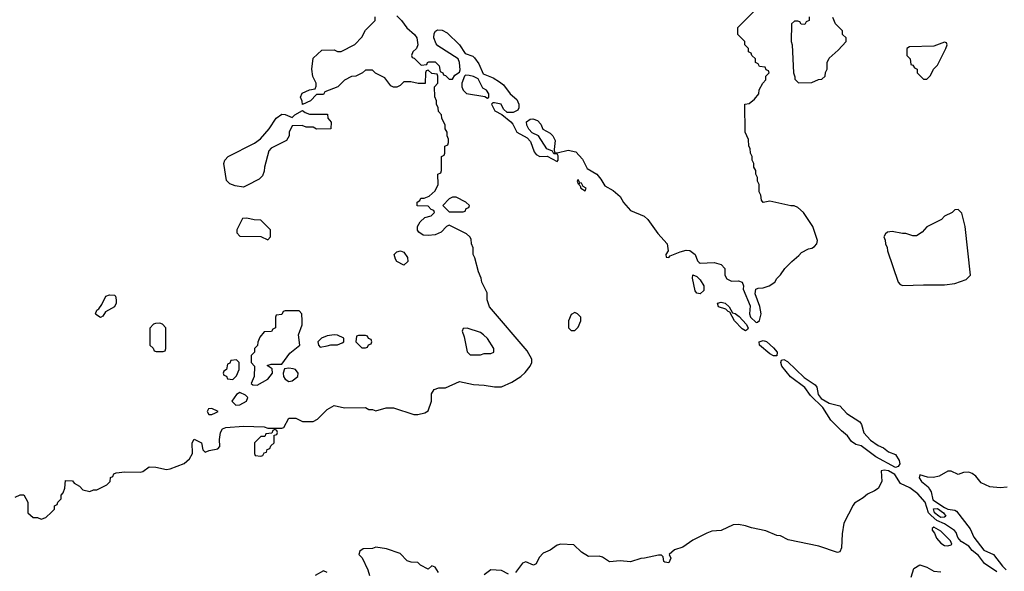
# Model space of a CAD drawing. Header units: inches. Extents: x 2701622 to 2964296, y 496201 to 720542.
# Tile 147 of 256: x 2790587 to 2796234, y 675935 to 679094. Entities that reach past the tile are written whole.
import ezdxf

# ---------------------------------------------------------------- set-up
doc = ezdxf.new("R2010")
doc.units = ezdxf.units.IN
doc.header["$MEASUREMENT"] = 0
doc.layers.add('C7697', color=7, linetype='Continuous')

msp = doc.modelspace()

# ---------------------------------------------------------------- linework, layer by layer
at = {"layer": 'C7697', "color": 4, "elevation": 8}
for points in [[(2792750, 679116), (2792776, 679090), (2792807.1, 679047.1), (2792851.3, 679010), (2792864.7, 678990), (2792871.3, 678950), (2792862, 678930), (2792842, 678910), (2792834, 678890), (2792838, 678878), (2792850, 678874), (2792890, 678834), (2792922, 678838), (2792926, 678850), (2792932.7, 678852.7), (2792970, 678852), (2792992, 678830), (2792998, 678798), (2793014, 678790), (2793018, 678778), (2793030, 678774), (2793050, 678754), (2793070, 678754), (2793083.1, 678776.9), (2793110, 678794), (2793113.2, 678806.8), (2793109.2, 678850), (2793101.2, 678870), (2792985.1, 678945.1), (2792975.6, 678955.6), (2792961.7, 678990), (2792964.2, 679015.8), (2792971.1, 679028.9), (2792984.2, 679035.8), (2793010, 679034.9), (2793038.6, 679018.6), (2793110.3, 678950.3), (2793141.1, 678901.1), (2793185, 678884.9), (2793196.4, 678876.4), (2793220.8, 678840.8), (2793244.4, 678784.4), (2793302, 678762), (2793339, 678739), (2793361.4, 678721.4), (2793399.3, 678670), (2793437.7, 678637.7), (2793450.4, 678610), (2793450.4, 678589.6), (2793443.4, 678576.6), (2793416.7, 678563.3), (2793383.2, 678563.2), (2793362.7, 678582.7), (2793348, 678610), (2793310, 678619), (2793301, 678619), (2793292, 678610), (2793311.6, 678571.6), (2793351.6, 678551.6), (2793404.7, 678510), (2793416, 678496), (2793438, 678450), (2793497.3, 678417.3), (2793516.9, 678396.9), (2793536.9, 678336.9), (2793550, 678322), (2793570, 678311.3), (2793612, 678312), (2793670, 678282), (2793675.3, 678290), (2793675.3, 678315.3), (2793670, 678326), (2793650, 678326), (2793642, 678342), (2793610, 678355.3), (2793562, 678430), (2793526, 678446), (2793506.8, 678466.8), (2793496, 678490), (2793494, 678510), (2793515.5, 678524.5), (2793530, 678525.5), (2793557.3, 678517.3), (2793576.4, 678496.4), (2793587.9, 678467.9), (2793630, 678443.8), (2793645.5, 678430), (2793657.1, 678402.9), (2793651.6, 678351.6), (2793654, 678334), (2793670, 678332), (2793733.4, 678346.6), (2793777.1, 678337.1), (2793815.3, 678295.3), (2793841.8, 678241.8), (2793897.1, 678210), (2793920.9, 678180.9), (2793942.8, 678142.8), (2793990, 678116), (2794030, 678080.7), (2794050, 678046.8), (2794090, 678002), (2794168.6, 677968.6), (2794190, 677950.7), (2794246.8, 677870), (2794301, 677810), (2794306, 677770), (2794292, 677750), (2794294, 677734), (2794310, 677732), (2794318, 677742), (2794375.5, 677764.5), (2794410, 677773.4), (2794430, 677773), (2794460.7, 677750), (2794473.7, 677713.7), (2794483, 677703), (2794490, 677698.8), (2794570, 677702.8), (2794610, 677691.3), (2794632, 677670), (2794631.3, 677630), (2794642, 677610), (2794670, 677596), (2794710, 677598), (2794731.1, 677591.1), (2794738, 677570), (2794736, 677550), (2794775.5, 677455.5), (2794773, 677410), (2794778, 677390), (2794810, 677360.7), (2794817.5, 677362.5), (2794830, 677371.3), (2794839.5, 677410), (2794832.1, 677452.1), (2794804.7, 677524.7), (2794809, 677551), (2794823.1, 677556.9), (2794850, 677558), (2794886, 677570), (2794918, 677590), (2794930, 677612), (2794950, 677632), (2794975.3, 677670), (2795015.3, 677710), (2795056.2, 677743.8), (2795070, 677761), (2795110, 677781), (2795130, 677784.7), (2795144.7, 677795.3), (2795158, 677810), (2795162, 677830), (2795135.3, 677910), (2795082, 677990), (2795050, 678018), (2795028.4, 678028.4), (2795010, 678028.7), (2794890, 678055.3), (2794850, 678048), (2794840.4, 678060.4), (2794838, 678090), (2794828.7, 678108.7), (2794828, 678150), (2794818, 678170), (2794818, 678190), (2794808, 678210), (2794808, 678230), (2794798, 678250), (2794798, 678270), (2794788, 678290), (2794788, 678310), (2794778, 678330), (2794776.4, 678356.4), (2794768, 678370), (2794767.3, 678407.3), (2794748, 678450), (2794746, 678610), (2794770, 678614), (2794800.4, 678639.6), (2794826, 678670), (2794828.4, 678691.6), (2794848.4, 678731.6), (2794866, 678750), (2794866, 678770), (2794886, 678790), (2794882, 678802), (2794867.3, 678807.3), (2794862, 678822), (2794830, 678826), (2794822, 678842), (2794806, 678850), (2794806, 678870), (2794786, 678890), (2794782, 678902), (2794766, 678910), (2794766, 678930), (2794746, 678950), (2794746, 678970), (2794706, 679010), (2794706, 679050), (2794850, 679194)], [(2790560.4, 676359.6), (2790590, 676372), (2790610, 676372), (2790634, 676330), (2790634, 676270), (2790663.6, 676243.6), (2790690, 676242), (2790710, 676234), (2790736.4, 676243.6), (2790770, 676274), (2790786, 676290), (2790786, 676310), (2790802, 676318), (2790806, 676330), (2790826, 676350), (2790826, 676370), (2790836.4, 676383.6), (2790846, 676410), (2790850, 676454), (2790890, 676452), (2790899.6, 676439.6), (2790930, 676422), (2790950, 676402), (2790990, 676392), (2791010, 676402), (2791030, 676402), (2791086, 676430), (2791106, 676450), (2791107.3, 676472.7), (2791122, 676478), (2791127.3, 676492.7), (2791140.4, 676499.6), (2791190, 676504.7), (2791278, 676502), (2791293.6, 676506.4), (2791330, 676534), (2791368.4, 676531.6), (2791430, 676518), (2791450, 676522), (2791530, 676552), (2791560.4, 676579.6), (2791579, 676610), (2791577, 676670), (2791587.5, 676692.5), (2791630.4, 676670.4), (2791638, 676630), (2791650, 676618), (2791672.9, 676627.1), (2791724, 676636), (2791735.3, 676650), (2791734, 676690), (2791739.3, 676730), (2791749.6, 676750.3), (2791770, 676759.1), (2791870, 676766), (2791990, 676762), (2792010, 676754), (2792090, 676754), (2792102, 676758), (2792130, 676812), (2792170, 676812), (2792210, 676792), (2792270, 676792), (2792294.6, 676805.4), (2792350, 676862), (2792390, 676884.7), (2792450, 676871.3), (2792570, 676872), (2792590, 676862), (2792610, 676862), (2792630, 676854), (2792688.9, 676871.1), (2792730, 676871.3), (2792847.3, 676832.7), (2792870, 676832), (2792910, 676842), (2792930, 676854), (2792948, 676910), (2792948.9, 676951.1), (2792964, 676976), (2792990, 676984.7), (2793030, 676984.7), (2793110, 677021), (2793190, 677004), (2793250, 677000.7), (2793310, 676990.8), (2793350, 676990.8), (2793410, 677018.8), (2793462, 677050), (2793486.8, 677073.2), (2793514, 677110), (2793524, 677130), (2793524, 677150), (2793496.6, 677196.6), (2793282, 677450), (2793268.7, 677490), (2793268, 677530), (2793238, 677590), (2793234, 677614), (2793218, 677650), (2793198, 677730), (2793188, 677750), (2793187.3, 677787.3), (2793178, 677810), (2793176.4, 677836.4), (2793168, 677850), (2793150, 677868), (2793050, 677918), (2793034, 677910), (2793003.6, 677876.4), (2792970, 677862), (2792930, 677858), (2792900.4, 677860.4), (2792876.4, 677876.4), (2792868.4, 677888.4), (2792868, 677910), (2792883.1, 677936.9), (2792910, 677962), (2792946, 677970), (2792966, 677990), (2792962, 678002), (2792947.3, 678007.3), (2792930, 678026), (2792867.3, 678027.3), (2792866, 678050), (2792882, 678058), (2792888.4, 678071.6), (2792907.3, 678072.7), (2792936.4, 678083.6), (2792970, 678114), (2792988, 678150), (2792986, 678210), (2793002, 678218), (2793006, 678230), (2793006, 678310), (2793022, 678318), (2793026, 678330), (2793026, 678370), (2793042, 678378), (2793046, 678390), (2793046, 678410), (2793038, 678430), (2793038, 678450), (2793028, 678470), (2793028, 678490), (2793008, 678530), (2793006, 678550), (2792988.4, 678568.4), (2792988, 678590), (2792978, 678610), (2792978, 678630), (2792967.3, 678652.7), (2792966, 678710), (2792986, 678730), (2792986, 678770), (2792982, 678782), (2792950, 678786), (2792930, 678806), (2792918, 678802), (2792914, 678790), (2792911.6, 678728.4), (2792871.6, 678728.4), (2792830, 678738), (2792790, 678738), (2792770, 678718), (2792750, 678708), (2792730, 678708), (2792716.4, 678716.4), (2792680.4, 678760.4), (2792628.4, 678788.4), (2792610, 678806), (2792570, 678806), (2792554, 678790), (2792514, 678770), (2792490, 678768), (2792450, 678748), (2792410.9, 678709.1), (2792338, 678682), (2792330, 678666), (2792290, 678666), (2792254, 678630), (2792208.4, 678608.4), (2792207.3, 678627.3), (2792198, 678650), (2792207.3, 678672.7), (2792248.4, 678691.6), (2792282, 678698), (2792287.3, 678712.7), (2792288, 678730), (2792268.9, 678768.9), (2792262, 678810), (2792270, 678874), (2792320.4, 678919.6), (2792390, 678922), (2792410, 678912), (2792430, 678912), (2792508.4, 678951.6), (2792550, 678994), (2792570, 679034), (2792626, 679090), (2792626, 679110)], [(2795114, 679110), (2795114, 679090), (2795098, 679082), (2795090, 679066), (2795068.4, 679068.4), (2795062, 679082), (2795050, 679086), (2795030, 679086), (2795014, 679070), (2795011.3, 678970), (2795018, 678950), (2795024.7, 678790), (2795032.7, 678767.3), (2795032.7, 678752.7), (2795052.7, 678732.7), (2795130, 678734), (2795168.4, 678751.6), (2795187.3, 678752.7), (2795206, 678770), (2795208.4, 678791.6), (2795218, 678810), (2795218, 678850), (2795230, 678874), (2795280.4, 678919.6), (2795326, 678970), (2795326, 678990), (2795306, 679010), (2795306, 679030), (2795266, 679070), (2795250, 679106)], [(2796190.8, 675930.8), (2796120.2, 675980.2), (2796085.2, 676025.2), (2796050, 676053.7), (2796030, 676078.3), (2795985.8, 676105.8), (2795968.1, 676128.1), (2795956.8, 676156.8), (2795947.7, 676167.7), (2795890, 676206.8), (2795846.1, 676226.1), (2795814, 676254), (2795799.8, 676270), (2795779.2, 676330), (2795738, 676378), (2795692.2, 676412.2), (2795638.2, 676438.2), (2795605.6, 676490), (2795570, 676510.8), (2795545.1, 676514.9), (2795526.8, 676510), (2795530.5, 676449.5), (2795510.4, 676409.6), (2795490, 676395.1), (2795450, 676377.2), (2795425.2, 676354.8), (2795374.8, 676325.2), (2795367.1, 676312.9), (2795313.4, 676210), (2795303, 676150), (2795301, 676070), (2795290, 676046), (2795278, 676042), (2795170, 676079.3), (2794995.1, 676115.1), (2794950, 676137.2), (2794930, 676139), (2794866.3, 676166.3), (2794784.1, 676184.1), (2794750, 676196), (2794710, 676202.7), (2794679.8, 676200.2), (2794610, 676169.3), (2794556, 676164), (2794527.1, 676152.9), (2794447.9, 676112.1), (2794390, 676073.2), (2794342, 676058), (2794312, 676030), (2794322, 676010), (2794310, 675984), (2794286.3, 675986.3), (2794282, 675990), (2794278, 676018), (2794267.3, 676027.3), (2794250, 676028), (2794170.9, 676009.1), (2794150, 676008.7), (2794090.9, 675989.1), (2794030, 675995.3), (2793970, 675988.7), (2793930, 676015.3), (2793910, 676022), (2793850, 676019), (2793810, 676044), (2793765.6, 676085.6), (2793690, 676089.2), (2793670, 676085.2), (2793630, 676055.3), (2793590, 676038), (2793566.4, 676013.6), (2793550, 675978), (2793534, 675970), (2793490, 675988), (2793470, 675982), (2793430, 675928.7)], [(2796250, 676417.2), (2796210, 676413.2), (2796150, 676419.3), (2796101.6, 676441.6), (2796070, 676479), (2796050, 676495.3), (2796030, 676502), (2795999.6, 676500.4), (2795970, 676489), (2795930, 676508), (2795910, 676508.7), (2795860.7, 676479.3), (2795827.9, 676472.1), (2795794.2, 676474.2), (2795750, 676488), (2795744.9, 676470), (2795759.1, 676450), (2795797.7, 676417.7), (2795805.4, 676405.4), (2795814, 676390), (2795824.3, 676344.3), (2795890, 676299.7), (2795910, 676290.3), (2795950, 676285.5), (2795959.2, 676279.2), (2796037.8, 676177.7), (2796058.5, 676130), (2796116, 676056), (2796171.7, 676031.7), (2796223.2, 675963.2), (2796243.6, 675943.6)], [(2792988.7, 675928.7), (2792970, 675958), (2792950, 675966), (2792930, 675946), (2792886, 675970), (2792870, 675986), (2792832.7, 675987.3), (2792810, 675995.3), (2792770, 676037.2), (2792690, 676064), (2792630, 676072.7), (2792610, 676065.2), (2792556.9, 676063.1), (2792538, 676050), (2792532, 676030), (2792551, 676011), (2792583.9, 675943.9), (2792594, 675910)], [(2795698.9, 675901.1), (2795715.3, 675950), (2795750, 675970.8), (2795790, 675958.8), (2795830, 675936), (2795870, 675931)], [(2792350, 675928), (2792330, 675938), (2792282, 675910)], [(2793390, 675918), (2793350, 675939), (2793290, 675944), (2793250, 675915.3)]]:
    msp.add_lwpolyline(points, dxfattribs=at)
at = {"layer": 'C7697', "color": 4}
for points, elevation in [([(2795890, 678966), (2795830, 678942), (2795690, 678938), (2795674, 678930), (2795674, 678890), (2795694, 678870), (2795698, 678838), (2795710, 678834), (2795718, 678818), (2795734, 678810), (2795734, 678790), (2795770, 678754), (2795790, 678754), (2795810, 678774), (2795828.4, 678811.6), (2795850, 678834), (2795898, 678930), (2795906, 678950), (2795902, 678962)], 8), ([(2793144, 678776), (2793138, 678770), (2793122, 678730), (2793122, 678710), (2793131.1, 678691.1), (2793150, 678672), (2793254.4, 678654.4), (2793270, 678644.7), (2793278, 678650), (2793278, 678670), (2793265.2, 678690), (2793242.8, 678702.8), (2793216.1, 678756.1), (2793190, 678769.4), (2793164.5, 678775.5)], 8), ([(2792290, 678468), (2792270, 678478), (2792230, 678478), (2792207.3, 678487.3), (2792150, 678486), (2792132, 678450), (2792132, 678430), (2792116.9, 678403.1), (2792030, 678358), (2792016.9, 678343.1), (2791991.3, 678250), (2791990, 678226), (2791979.8, 678200.2), (2791959.8, 678180.2), (2791890, 678144), (2791870, 678135.3), (2791822.7, 678142.7), (2791793.2, 678153.2), (2791773.2, 678173.2), (2791757.2, 678270), (2791764, 678290), (2791782, 678310), (2791932.9, 678387.1), (2791968.4, 678411.6), (2792018, 678470), (2792058, 678530), (2792090, 678554), (2792110, 678552), (2792150, 678534), (2792166, 678550), (2792210, 678574), (2792223.6, 678563.6), (2792250, 678554), (2792352.7, 678552.7), (2792354, 678530), (2792372.7, 678507.3), (2792371.6, 678468.4)], 8), ([(2793790, 678178), (2793784.7, 678170), (2793790, 678154), (2793798, 678158), (2793794, 678150), (2793802, 678142), (2793804.7, 678130), (2793830, 678114), (2793835.3, 678130), (2793818, 678138), (2793810, 678158), (2793800.4, 678160.4)], 8), ([(2793090, 678078), (2793070, 678078), (2793050, 678068), (2793014, 678030), (2793050, 677994), (2793130, 677994), (2793142, 677998), (2793147.3, 678012.7), (2793162, 678018), (2793166, 678030), (2793146, 678050)], 8), ([(2795970, 678008), (2795950, 678006), (2795934, 677990), (2795891.6, 677968.4), (2795874, 677950), (2795790, 677908), (2795762, 677878), (2795730, 677855.3), (2795710, 677855.3), (2795670, 677868.7), (2795650, 677868.7), (2795590, 677882), (2795563.6, 677876.4), (2795551.6, 677868.4), (2795542, 677850), (2795551.1, 677831.1), (2795552, 677810), (2795562, 677790), (2795564.7, 677770), (2795624.7, 677590), (2795636.9, 677576.9), (2795651.1, 677571.1), (2795770, 677576), (2795890, 677574.8), (2795950, 677584), (2796014.8, 677605.2), (2796039, 677630), (2796009, 677910), (2795990, 677986)], 8), ([(2791890, 677958), (2791865.4, 677954.6), (2791832, 677890), (2791832.7, 677872.7), (2791850, 677854), (2791970, 677852), (2792010, 677834), (2792026, 677850), (2792026, 677890), (2791970, 677946), (2791932.7, 677947.3)], 12), ([(2792790, 677688), (2792750, 677708.7), (2792742, 677722), (2792735.3, 677750), (2792750, 677764.7), (2792770.8, 677770.8), (2792790, 677762), (2792811.6, 677731.6), (2792814, 677710)], 8), ([(2794490, 677524.7), (2794470, 677527), (2794461.7, 677541.7), (2794446, 677614), (2794447, 677633), (2794470, 677623.8), (2794490, 677604.4), (2794510.2, 677570), (2794510, 677542.7)], 4), ([(2791050, 677389), (2791024.7, 677404.7), (2791022, 677410), (2791029, 677430), (2791041.2, 677438.8), (2791058, 677462), (2791082, 677510), (2791102, 677518), (2791130, 677516), (2791136, 677510), (2791141, 677490), (2791141, 677470), (2791130.9, 677449.1), (2791079.6, 677420.4), (2791063.6, 677396.4)], 8), ([(2792190, 677426), (2792110, 677426), (2792098, 677422), (2792090, 677406), (2792058, 677402), (2792054, 677390), (2792054, 677330), (2792038, 677322), (2792031.6, 677308.4), (2791990, 677306), (2791963.6, 677276.4), (2791952.7, 677247.3), (2791951.6, 677228.4), (2791934, 677210), (2791934, 677190), (2791914, 677170), (2791914, 677130), (2791934, 677110), (2791932, 677050), (2791914, 677010), (2791923.6, 677003.6), (2791950, 677001), (2792010, 677034.8), (2792037.2, 677070), (2792034.6, 677094.6), (2792007.3, 677112.7), (2792030, 677122), (2792090, 677122), (2792136.2, 677183.8), (2792193.2, 677230), (2792185.2, 677290), (2792207.3, 677347.3), (2792208, 677370), (2792206, 677410)], 12), ([(2794750, 677312.3), (2794730, 677323.6), (2794686, 677370), (2794659.5, 677419.5), (2794650, 677422.7), (2794636.6, 677436.6), (2794594, 677450), (2794589.8, 677470.2), (2794610, 677475.8), (2794633, 677470), (2794655.5, 677450), (2794675.9, 677415.9), (2794690, 677412.2), (2794714.1, 677394.1), (2794754.3, 677350), (2794765.5, 677330), (2794760.7, 677319.3)], 4), ([(2793770, 677418), (2793750, 677406), (2793734, 677370), (2793734, 677330), (2793750, 677314), (2793770, 677314), (2793790, 677334), (2793806, 677370), (2793806, 677390), (2793786, 677410)], 8), ([(2791390, 677355.3), (2791365.4, 677354.6), (2791354, 677350), (2791332.7, 677327.3), (2791334, 677230), (2791352.7, 677212.7), (2791358, 677198), (2791370, 677194), (2791410, 677194), (2791422, 677198), (2791426, 677210), (2791426, 677330), (2791406, 677350)], 12), ([(2793152.7, 677327.3), (2793130, 677326), (2793124.7, 677310), (2793136.9, 677276.9), (2793152.7, 677192.7), (2793170, 677174), (2793230, 677174), (2793250, 677182), (2793290, 677182), (2793306, 677190), (2793306, 677210), (2793270, 677268), (2793248, 677290), (2793230, 677302)], 12), ([(2792390, 677288.7), (2792350, 677282.7), (2792318, 677270), (2792297.3, 677250), (2792301, 677230), (2792310, 677218), (2792350, 677226), (2792371.6, 677231.6), (2792410, 677232), (2792436.4, 677243.6), (2792446, 677250), (2792446, 677270), (2792410, 677288)], 12), ([(2792570, 677286), (2792530, 677286), (2792518, 677282), (2792514, 677250), (2792550, 677214), (2792570, 677214), (2792582, 677218), (2792587.3, 677232.7), (2792602, 677238), (2792606, 677250), (2792602, 677262), (2792587.3, 677267.3), (2792582, 677282)], 12), ([(2794930, 677169.5), (2794910, 677169.8), (2794890, 677179.7), (2794829.7, 677229.7), (2794827.6, 677250), (2794850, 677256.9), (2794870.9, 677250.9), (2794910, 677215.6), (2794930.3, 677190)], 4), ([(2791830, 677146), (2791798, 677142), (2791792.7, 677127.3), (2791778, 677122), (2791774, 677090), (2791758, 677082), (2791754, 677070), (2791758, 677058), (2791772.7, 677052.7), (2791778, 677038), (2791810, 677034), (2791830, 677054), (2791846, 677090), (2791846, 677130)], 12), ([(2795610, 676529.8), (2795497.6, 676590), (2795413.2, 676653.2), (2795381.6, 676661.6), (2795357.5, 676677.5), (2795335.1, 676710), (2795299.3, 676739.3), (2795239.5, 676799.5), (2795193.6, 676873.6), (2795122.3, 676942.3), (2795090, 676986.6), (2795007.7, 677047.7), (2794957.7, 677110), (2794951.6, 677130), (2794955.5, 677144.5), (2794970, 677148.4), (2794990, 677136), (2795085.5, 677045.5), (2795150, 677002), (2795158.5, 676990), (2795167.2, 676947.2), (2795184.4, 676924.4), (2795230, 676896.9), (2795290, 676882.4), (2795330, 676838), (2795405.5, 676790), (2795414.9, 676774.9), (2795427.4, 676727.4), (2795466.4, 676686.4), (2795510, 676654.4), (2795541.7, 676641.7), (2795570, 676619.3), (2795610, 676603.8), (2795630.2, 676570.2), (2795634, 676550), (2795625.5, 676534.5)], 4), ([(2792130, 677098), (2792106.4, 677093.6), (2792098.8, 677070), (2792100.7, 677050), (2792110, 677036), (2792130, 677022.8), (2792150, 677026), (2792182, 677050), (2792184, 677070), (2792168.7, 677090), (2792155.3, 677095.3)], 12), ([(2791850, 676958), (2791830, 676948), (2791804.7, 676910), (2791827.1, 676887.1), (2791850, 676887.7), (2791888.7, 676910), (2791895.3, 676930), (2791883.1, 676943.1)], 12), ([(2791690, 676868), (2791670, 676866), (2791662, 676850), (2791672.7, 676832.7), (2791690, 676832), (2791710, 676842), (2791726, 676850)], 12), ([(2792050, 676746), (2792038, 676742), (2792034, 676726), (2791998, 676722), (2791992.7, 676707.3), (2791970, 676706), (2791934, 676670), (2791934, 676610), (2791938, 676598), (2791970, 676594), (2791982, 676598), (2791990, 676614), (2792002, 676618), (2792007.3, 676632.7), (2792022, 676638), (2792027.3, 676652.7), (2792046, 676670), (2792046, 676714), (2792062, 676718), (2792066, 676730), (2792062, 676742)], 8), ([(2795870, 676243.4), (2795857.4, 676250), (2795834, 676270), (2795827.1, 676292.9), (2795850, 676294.5), (2795884.9, 676270), (2795899.3, 676250), (2795890, 676244.8)], 4), ([(2795830, 676188), (2795821, 676179), (2795821, 676170), (2795834, 676154), (2795845.2, 676125.2), (2795870, 676096), (2795890, 676082.8), (2795910, 676080.7), (2795930, 676086), (2795932.3, 676090), (2795925.2, 676110), (2795870, 676165.2)], 12)]:
    msp.add_lwpolyline(points, close=True, dxfattribs=dict(at, elevation=elevation))

doc.saveas('drawing.dxf')
